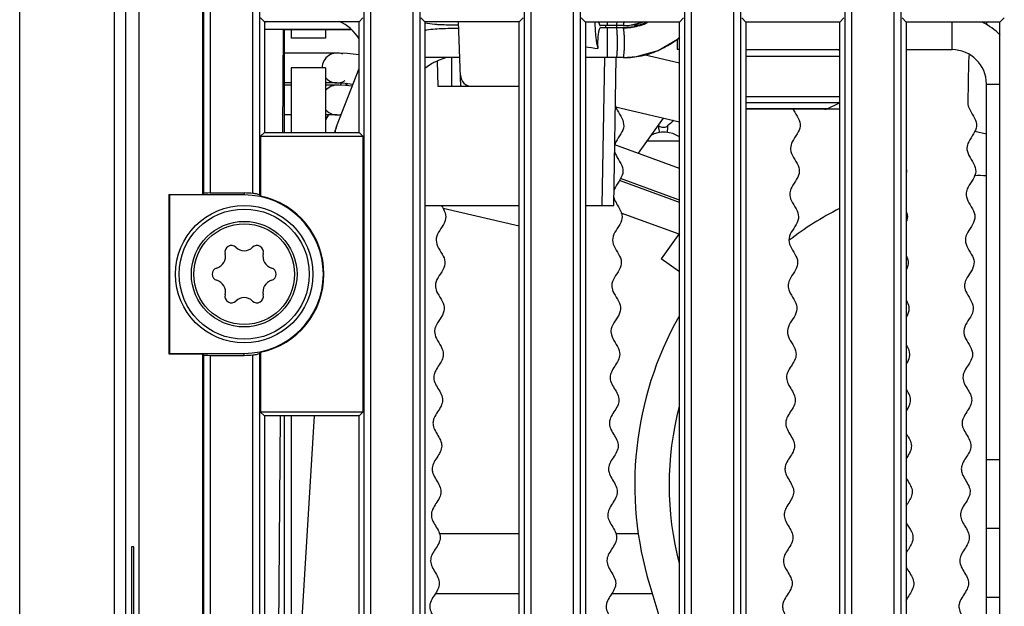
# Model space of a CAD drawing. Header units: millimetres. Extents: x 0 to 841, y 0 to 594.
# Tile 5 of 127: x 309 to 331, y 108 to 121. Entities that reach past the tile are written whole.
import ezdxf

# ---------------------------------------------------------------- set-up
doc = ezdxf.new("R2010")
doc.units = ezdxf.units.MM
doc.header["$LTSCALE"] = 46.255
doc.layers.get('0').update_dxf_attribs({"linetype": 'CONTINUOUS'})
doc.layers.add('DRAFTS', color=7, linetype='CONTINUOUS')
doc.layers.add('ROUNDS', color=7, linetype='CONTINUOUS')

msp = doc.modelspace()

# ---------------------------------------------------------------- linework, layer by layer
at = {"color": 9, "linetype": 'CONTINUOUS'}
for p, q in [((321.8677, 120.9956), (321.8677, 121.0733)), ((329.3912, 120.4706), (329.3912, 121.0676)), ((321.8677, 120.2956), (321.8677, 120.9456)), ((330.1412, 119.7206), (330.4374, 119.7206))]:
    msp.add_line(p, q, dxfattribs=at)
at = {"color": 7, "linetype": 'CONTINUOUS'}
for p, q in [((322.2162, 120.9956), (322.3311, 121.001)), ((322.3311, 121.001), (322.6336, 121.0727)), ((322.7503, 121.0726), (322.4617, 120.9695)), ((330.1412, 121.067), (330.1412, 121.0097)), ((314.9662, 120.9036), (314.9662, 120.7206)), ((315.7162, 120.9036), (315.7162, 120.7206)), ((322.2162, 120.9956), (321.7162, 120.9956)), ((322.2162, 120.9456), (321.7162, 120.9456)), ((322.4617, 120.9695), (322.2162, 120.9456)), ((315.7162, 120.7206), (314.9662, 120.7206)), ((315.9662, 120.3956), (314.8247, 120.3956)), ((322.5059, 120.3176), (322.9759, 120.4521)), ((323.4427, 120.1739), (322.6616, 120.3543)), ((318.648, 120.2956), (317.8855, 120.2956)), ((322.2162, 120.2956), (321.3881, 120.2956)), ((322.2162, 120.2956), (322.5059, 120.3176)), ((329.7491, 120.188), (329.7339, 119.3206)), ((314.9662, 120.0706), (314.9662, 118.6626)), ((315.7162, 120.0706), (314.9662, 120.0706)), ((315.7162, 120.0706), (315.7162, 118.6632)), ((315.9562, 118.7936), (316.4481, 120.0581)), ((314.9662, 119.7456), (314.8246, 119.7456)), ((315.9662, 119.7456), (315.7275, 119.7456)), ((315.9708, 119.7456), (316.0093, 119.7452)), ((316.0093, 119.7452), (316.1429, 119.7394)), ((316.1429, 119.7394), (316.3163, 119.7195)), ((314.9662, 119.6956), (314.8246, 119.6956)), ((315.9662, 119.6956), (315.7275, 119.6956)), ((316.2975, 119.671), (316.1493, 119.6888)), ((326.6693, 119.1821), (326.9372, 119.3094)), ((323.4427, 118.8911), (322.044, 119.214)), ((326.94, 119.1706), (324.8908, 119.1706)), ((314.9662, 119.0456), (314.8246, 119.0456)), ((315.9662, 119.0456), (315.7162, 119.0456)), ((323.0835, 118.974), (322.5379, 118.2085)), ((330.1412, 118.6274), (329.8884, 118.6858)), ((323.4427, 118.4706), (322.7247, 118.4706)), ((323.4427, 117.8793), (322.0296, 118.3934)), ((323.4427, 117.1344), (322.1299, 117.612)), ((323.4427, 117.1876), (322.156, 117.6557)), ((319.9454, 116.6196), (318.2813, 117.0038)), ((323.4334, 116.4461), (322.1731, 116.9046)), ((323.4427, 116.4629), (323.0445, 115.9041)), ((323.4427, 115.6202), (323.0445, 115.9041)), ((314.728, 100.2206), (315.4776, 112.4782)), ((314.9662, 112.4786), (314.9662, 105.2352)), ((319.9454, 109.9017), (318.2045, 109.9017)), ((322.5428, 109.9017), (322.0518, 109.9017)), ((322.7939, 108.7778), (323.4427, 106.6557)), ((319.9454, 108.5941), (318.1121, 108.5941)), ((322.8527, 108.5941), (321.9621, 108.5941))]:
    msp.add_line(p, q, dxfattribs=at)
for points in [[(322.9759, 120.4521), (323.3994, 120.7026), (323.4427, 120.7465)], [(316.4481, 120.3582), (316.1877, 120.3879), (316.02, 120.3952), (315.9689, 120.3956)], [(316.1493, 119.6888), (316.0118, 119.6952), (315.9699, 119.6956)], [(315.9722, 119.0456), (316.0058, 119.0452), (316.0531, 119.0427)]]:
    msp.add_lwpolyline(points, dxfattribs=at)
msp.add_circle((313.9412, 115.5706), 1.1, dxfattribs=at)
for centre, radius, start, end in [((314.8412, 120.1706), 1, 113.64587, 117.43084), ((315.6085, 120.1706), 1, 32.57133, 66.13197), ((322.2152, 122.2272), 1.2316, 270.0453, 283.18525), ((323.0489, 120.1706), 1, 117.31146, 126.33611), ((322.2175, 122.2183), 1.2224, 283.17793, 289.73743), ((322.2178, 122.2169), 1.271, 284.65058, 292.82228), ((322.2163, 122.2201), 1.2745, 292.82845, 294.41067), ((318.3898, 121.0688), 3.4455, 357.9164, 358.77396), ((322.2151, 122.2283), 1.2827, 270.05199, 284.63852), ((322.216, 122.2169), 1.9214, 296.75753, 303.83269), ((322.211, 122.2241), 1.9302, 303.83681, 310.01633), ((315.9662, 120.0706), 0.325, 66.92724, 180), ((322.7742, 129.3918), 8.9643, 261.09968, 262.86117), ((322.2173, 122.2132), 1.9174, 281.89941, 288.99841), ((322.2145, 122.2206), 1.9253, 289.00771, 296.74851), ((329.3912, 119.7206), 0.75, 0, 90), ((330.7489, 120.1706), 1, 168.77046, 179), ((322.2152, 122.2241), 1.9285, 270.02927, 281.89416), ((315.9662, 120.0706), 0.325, 219.71514, 303.88605), ((315.9662, 119.3706), 0.325, 84.17092, 140.28486), ((315.9662, 119.3706), 0.325, 219.71514, 288.08862), ((329.9662, 111.1206), 10.25, 130.44658, 131.4243), ((318.4147, 117.8339), 2.6392, 158.67457, 161.69249), ((323.1002, 118.043), 0.625, 56.71743, 117.03219), ((329.9662, 110.9706), 6.75, 88.49728, 90.72774), ((323.251, 117.7948), 1.3648, 209.07637, 210.18203), ((329.9662, 110.9706), 6.75, 116.6946, 127.72486), ((313.6612, 116.0556), 0.14, 46.22997, 193.77003), ((313.9412, 116.3479), 0.2648, 226.22997, 313.77003), ((314.2212, 116.0556), 0.14, 346.22997, 133.77003), ((313.2681, 115.9592), 0.2648, 286.22997, 13.77003), ((314.6143, 115.9592), 0.2648, 166.22997, 253.77003), ((313.3812, 115.5706), 0.14, 106.22997, 253.77003), ((314.5012, 115.5706), 0.14, 286.22997, 73.77003), ((313.2681, 115.182), 0.2648, 346.22997, 73.77003), ((314.6143, 115.182), 0.2648, 106.22997, 193.77003), ((313.6612, 115.0856), 0.14, 166.22997, 313.77003), ((313.9412, 114.7933), 0.2648, 46.22997, 133.77003), ((314.2212, 115.0856), 0.14, 226.22997, 13.77003), ((329.9662, 110.9706), 7.5, 150.68783, 197), ((329.9662, 110.9706), 6.75, 165.26889, 194.73111)]:
    msp.add_arc(centre, radius, start, end, dxfattribs=at)
at = {"color": 3, "linetype": 'CONTINUOUS'}
msp.add_arc((329.3912, 119.7206), 1.5, 45.42486, 63.93002, dxfattribs=at)
at = {"color": 7, "linetype": 'CONTINUOUS'}
for centre, start_param, end_param in [((321.7162, 121.3206), -3.8171992, -3.1415927), ((321.7162, 120.6206), 0, 1.9609157)]:
    msp.add_ellipse(centre, major_axis=(0, 0.325), ratio=0.1863531, start_param=start_param, end_param=end_param, dxfattribs=at)
for points, knots in [([(318.1847, 121.0137), (318.1581, 121.0151), (318.0549, 121.0219), (317.952, 121.0341), (317.8767, 121.0485)], [0, 0, 0, 0, 0.2580178, 1, 1, 1, 1]), ([(318.6224, 121.0077), (318.5851, 121.0069), (318.4392, 121.0054), (318.2932, 121.0077), (318.1847, 121.0137)], [0, 0, 0, 0, 0.2553398, 1, 1, 1, 1]), ([(321.5971, 121.0735), (321.5971, 120.9614), (321.6066, 120.7682), (321.6337, 120.5742), (321.6602, 120.497)], [0, 0, 0, 0, 0.5788769, 1, 1, 1, 1]), ([(317.884, 120.8909), (318.0014, 120.9173), (318.2502, 120.9362), (318.4977, 120.9378), (318.6253, 120.9358)], [0, 0, 0, 0, 0.4853087, 1, 1, 1, 1]), ([(317.8779, 120.0582), (317.8873, 120.0668), (317.9349, 120.1072), (317.9874, 120.1417), (318.0306, 120.1661)], [0, 0, 0, 0, 0.2046634, 1, 1, 1, 1]), ([(318.1365, 120.2192), (318.1522, 120.2263), (318.2197, 120.2552), (318.2891, 120.2798), (318.3429, 120.2965)], [0, 0, 0, 0, 0.234043, 1, 1, 1, 1]), ([(329.7339, 119.3206), (329.7329, 119.2633), (329.7737, 119.148), (329.8953, 118.974), (329.9457, 118.8012), (329.8684, 118.6306), (329.7491, 118.4706), (329.7174, 118.3662), (329.7166, 118.3187)], [0, 0, 0, 0, 0.1715248, 0.3430495, 0.5145743, 0.686099, 0.8576238, 1, 1, 1, 1]), ([(322.0398, 119.2622), (322.0479, 119.2242), (322.0874, 119.1283), (322.1953, 118.974), (322.2457, 118.8012), (322.1684, 118.6306), (322.0647, 118.4915), (322.0321, 118.4084), (322.0254, 118.3821)], [0, 0, 0, 0, 0.1290986, 0.3243609, 0.5196231, 0.7148853, 0.9101475, 1, 1, 1, 1]), ([(325.9242, 119.1667), (325.9273, 119.1604), (325.9598, 119.0963), (326.0453, 118.974), (326.0957, 118.8012), (326.0184, 118.6306), (325.8991, 118.4706), (325.8674, 118.3662), (325.8666, 118.3187)], [0, 0, 0, 0, 0.0220594, 0.224529, 0.4269985, 0.6294681, 0.8319377, 1, 1, 1, 1]), ([(322.0234, 118.2569), (322.0342, 118.2103), (322.0851, 118.1056), (322.1957, 117.9426), (322.2231, 117.7702), (322.1276, 117.5999), (322.0369, 117.4721), (322.0125, 117.4005), (322.0087, 117.3858)], [0, 0, 0, 0, 0.1600455, 0.3573105, 0.5545755, 0.7518405, 0.9491056, 1, 1, 1, 1]), ([(325.8666, 118.3187), (325.8664, 118.309), (325.8692, 118.2419), (325.9277, 118.1165), (326.0457, 117.9426), (326.0731, 117.7702), (325.9776, 117.5999), (325.8713, 117.4501), (325.85, 117.3561), (325.8494, 117.319)], [0, 0, 0, 0, 0.029213, 0.2011169, 0.3730209, 0.5449248, 0.7168288, 0.8887327, 1, 1, 1, 1]), ([(329.7166, 118.3187), (329.7164, 118.309), (329.7192, 118.2419), (329.7777, 118.1165), (329.8957, 117.9426), (329.9231, 117.7702), (329.8276, 117.5999), (329.7215, 117.4505), (329.7001, 117.3568), (329.6994, 117.3201)], [0, 0, 0, 0, 0.0292446, 0.2013344, 0.3734242, 0.5455141, 0.7176039, 0.8896937, 1, 1, 1, 1]), ([(325.8494, 117.319), (325.8491, 117.2988), (325.8568, 117.2212), (325.933, 117.085), (326.0428, 116.9112), (326.046, 116.7392), (325.9359, 116.5693), (325.8259, 116.3993), (325.829, 116.2273), (325.9388, 116.0535), (326.036, 115.8799), (326.0147, 115.7084), (325.8942, 115.5386), (325.8222, 115.4101), (325.8147, 115.3378), (325.8144, 115.3227)], [0, 0, 0, 0, 0.0303643, 0.1164464, 0.2025286, 0.2886108, 0.374693, 0.4607752, 0.5468573, 0.6329395, 0.7190217, 0.8051039, 0.8911861, 0.9772682, 1, 1, 1, 1]), ([(329.6994, 117.3201), (329.699, 117.2995), (329.7066, 117.2215), (329.783, 117.085), (329.8928, 116.9112), (329.896, 116.7392), (329.7859, 116.5693), (329.6759, 116.3993), (329.679, 116.2273), (329.7888, 116.0535), (329.886, 115.8799), (329.8647, 115.7084), (329.7442, 115.5386), (329.6722, 115.4101), (329.6647, 115.3378), (329.6644, 115.3227)], [0, 0, 0, 0, 0.0308885, 0.1169241, 0.2029597, 0.2889954, 0.375031, 0.4610667, 0.5471023, 0.633138, 0.7191736, 0.8052092, 0.8912449, 0.9772805, 1, 1, 1, 1]), ([(318.2438, 117.0705), (318.2756, 117.0174), (318.3429, 116.9064), (318.346, 116.7392), (318.2359, 116.5693), (318.1259, 116.3993), (318.129, 116.2273), (318.2388, 116.0535), (318.336, 115.8799), (318.3147, 115.7084), (318.1942, 115.5386), (318.1222, 115.4101), (318.1147, 115.3378), (318.1144, 115.3227)], [0, 0, 0, 0, 0.0900263, 0.1882519, 0.2864774, 0.384703, 0.4829285, 0.5811541, 0.6793796, 0.7776051, 0.8758307, 0.9740562, 1, 1, 1, 1]), ([(322.0712, 117.1086), (322.0758, 117.1007), (322.1146, 117.035), (322.1928, 116.9112), (322.196, 116.7392), (322.0859, 116.5693), (321.9759, 116.3993), (321.979, 116.2273), (322.0888, 116.0535), (322.186, 115.8799), (322.1647, 115.7084), (322.0442, 115.5386), (321.9722, 115.4101), (321.9647, 115.3378), (321.9644, 115.3227)], [0, 0, 0, 0, 0.0130698, 0.1092237, 0.2053775, 0.3015314, 0.3976853, 0.4938392, 0.5899931, 0.6861469, 0.7823008, 0.8784547, 0.9746086, 1, 1, 1, 1]), ([(328.3938, 116.9302), (328.3955, 116.9261), (328.4192, 116.8651), (328.4228, 116.7971), (328.4028, 116.7328), (328.4004, 116.7261)], [0, 0, 0, 0, 0.0608072, 0.902605, 1, 1, 1, 1]), ([(328.3976, 115.9601), (328.4097, 115.9358), (328.4427, 115.8545), (328.4341, 115.7583), (328.402, 115.6862), (328.3949, 115.6719)], [0, 0, 0, 0, 0.2554326, 0.8519731, 1, 1, 1, 1]), ([(318.1144, 115.3227), (318.1137, 115.2805), (318.1365, 115.1807), (318.2442, 115.022), (318.325, 114.8487), (318.2799, 114.6776), (318.1535, 114.5079), (318.0997, 114.3894), (318.0968, 114.3273), (318.0967, 114.3225)], [0, 0, 0, 0, 0.1264379, 0.2982575, 0.4700771, 0.6418967, 0.8137163, 0.9855359, 1, 1, 1, 1]), ([(321.9644, 115.3227), (321.9637, 115.2805), (321.9865, 115.1807), (322.0942, 115.022), (322.175, 114.8487), (322.1299, 114.6776), (322.0035, 114.5079), (321.9498, 114.3894), (321.9468, 114.3274), (321.9467, 114.3226)], [0, 0, 0, 0, 0.1264605, 0.2982984, 0.4701363, 0.6419741, 0.813812, 0.9856499, 1, 1, 1, 1]), ([(325.8144, 115.3227), (325.8137, 115.2805), (325.8365, 115.1807), (325.9442, 115.022), (326.025, 114.8487), (325.9799, 114.6776), (325.8535, 114.5079), (325.7998, 114.3894), (325.7968, 114.3274), (325.7967, 114.3226)], [0, 0, 0, 0, 0.1264605, 0.2982984, 0.4701363, 0.6419741, 0.813812, 0.9856499, 1, 1, 1, 1]), ([(329.6644, 115.3227), (329.6637, 115.2805), (329.6865, 115.1807), (329.7942, 115.022), (329.875, 114.8487), (329.8299, 114.6776), (329.7035, 114.5079), (329.6498, 114.3894), (329.6468, 114.3274), (329.6467, 114.3226)], [0, 0, 0, 0, 0.1264605, 0.2982984, 0.4701363, 0.6419741, 0.813812, 0.9856499, 1, 1, 1, 1]), ([(328.3945, 114.9982), (328.4217, 114.951), (328.4683, 114.8467), (328.4412, 114.7267), (328.4036, 114.6543), (328.3955, 114.6397)], [0, 0, 0, 0, 0.3993891, 0.8787981, 1, 1, 1, 1]), ([(318.0967, 114.3225), (318.0958, 114.27), (318.1299, 114.1597), (318.2482, 113.9905), (318.3039, 113.832), (318.2625, 113.6895), (318.178, 113.562), (318.0999, 113.4395), (318.0799, 113.3589), (318.0792, 113.3209)], [0, 0, 0, 0, 0.1571349, 0.3287136, 0.5002923, 0.6289764, 0.7576604, 0.8863444, 1, 1, 1, 1]), ([(321.9467, 114.3226), (321.9458, 114.2701), (321.9799, 114.1597), (322.0982, 113.9905), (322.1539, 113.832), (322.1125, 113.6895), (322.028, 113.562), (321.9499, 113.4394), (321.9299, 113.3588), (321.9292, 113.3209)], [0, 0, 0, 0, 0.157223, 0.3287721, 0.5003211, 0.6289829, 0.7576447, 0.8863064, 1, 1, 1, 1]), ([(325.7967, 114.3226), (325.7958, 114.2701), (325.8299, 114.1597), (325.9482, 113.9905), (326.0039, 113.832), (325.9625, 113.6895), (325.878, 113.562), (325.7999, 113.4394), (325.7799, 113.3588), (325.7792, 113.3209)], [0, 0, 0, 0, 0.157223, 0.3287721, 0.5003211, 0.6289829, 0.7576447, 0.8863064, 1, 1, 1, 1]), ([(329.6467, 114.3226), (329.6458, 114.2701), (329.6799, 114.1597), (329.7982, 113.9905), (329.8539, 113.832), (329.8125, 113.6895), (329.728, 113.562), (329.6499, 113.4394), (329.6299, 113.3588), (329.6292, 113.3209)], [0, 0, 0, 0, 0.157223, 0.3287721, 0.5003211, 0.6289829, 0.7576447, 0.8863064, 1, 1, 1, 1]), ([(328.3945, 113.6077), (328.4117, 113.637), (328.4521, 113.7097), (328.4849, 113.8395), (328.4418, 113.95), (328.4009, 114.0175), (328.3941, 114.0283)], [0, 0, 0, 0, 0.2067975, 0.5133699, 0.9221331, 1, 1, 1, 1]), ([(318.0792, 113.3209), (318.0791, 113.3159), (318.0797, 113.2679), (318.1081, 113.1764), (318.1908, 113.0461), (318.2634, 112.9159), (318.2793, 112.7867), (318.2273, 112.6587), (318.1383, 112.5313), (318.0748, 112.419), (318.0624, 112.3488), (318.0619, 112.3213)], [0, 0, 0, 0, 0.0150575, 0.1439903, 0.272923, 0.4018557, 0.5307885, 0.6597212, 0.788654, 0.9175867, 1, 1, 1, 1]), ([(321.9292, 113.3209), (321.9291, 113.3159), (321.9298, 113.2679), (321.9581, 113.1764), (322.0408, 113.0461), (322.1134, 112.9159), (322.1293, 112.7867), (322.0773, 112.6587), (321.9883, 112.5313), (321.9248, 112.419), (321.9124, 112.3488), (321.9119, 112.3213)], [0, 0, 0, 0, 0.0150008, 0.1439423, 0.2728838, 0.4018254, 0.5307669, 0.6597085, 0.78865, 0.9175916, 1, 1, 1, 1]), ([(325.7792, 113.3209), (325.7791, 113.3159), (325.7798, 113.2679), (325.8081, 113.1764), (325.8908, 113.0461), (325.9634, 112.9159), (325.9793, 112.7867), (325.9273, 112.6587), (325.8383, 112.5313), (325.7748, 112.419), (325.7624, 112.3488), (325.7619, 112.3213)], [0, 0, 0, 0, 0.0150008, 0.1439423, 0.2728838, 0.4018254, 0.5307669, 0.6597085, 0.78865, 0.9175916, 1, 1, 1, 1]), ([(329.6292, 113.3209), (329.6291, 113.3159), (329.6298, 113.2679), (329.6581, 113.1764), (329.7408, 113.0461), (329.8134, 112.9159), (329.8293, 112.7867), (329.7773, 112.6587), (329.6883, 112.5313), (329.6248, 112.419), (329.6124, 112.3488), (329.6119, 112.3213)], [0, 0, 0, 0, 0.0150008, 0.1439423, 0.2728838, 0.4018254, 0.5307669, 0.6597085, 0.78865, 0.9175916, 1, 1, 1, 1]), ([(328.394, 112.5779), (328.4114, 112.6066), (328.4547, 112.6788), (328.4969, 112.794), (328.4764, 112.9226), (328.4238, 113.0096), (328.3951, 113.0541), (328.3938, 113.056)], [0, 0, 0, 0, 0.1786056, 0.4482227, 0.7178397, 0.9874568, 1, 1, 1, 1]), ([(318.0619, 112.3213), (318.0616, 112.3058), (318.0658, 112.2472), (318.1085, 112.145), (318.194, 112.0146), (318.2561, 111.8846), (318.255, 111.7557), (318.1898, 111.6279), (318.0997, 111.5006), (318.0516, 111.3985), (318.0446, 111.3387), (318.0443, 111.3218)], [0, 0, 0, 0, 0.046526, 0.1754769, 0.3044279, 0.4333788, 0.5623297, 0.6912806, 0.8202316, 0.9491825, 1, 1, 1, 1]), ([(321.9119, 112.3213), (321.9116, 112.3058), (321.9158, 112.2472), (321.9585, 112.145), (322.044, 112.0146), (322.1061, 111.8846), (322.105, 111.7557), (322.0398, 111.6279), (321.9497, 111.5006), (321.9016, 111.3985), (321.8946, 111.3387), (321.8943, 111.3218)], [0, 0, 0, 0, 0.0465362, 0.1754861, 0.3044361, 0.433386, 0.562336, 0.6912859, 0.8202359, 0.9491858, 1, 1, 1, 1]), ([(325.7619, 112.3213), (325.7616, 112.3058), (325.7658, 112.2472), (325.8085, 112.145), (325.894, 112.0146), (325.9561, 111.8846), (325.955, 111.7557), (325.8898, 111.6279), (325.7997, 111.5006), (325.7516, 111.3985), (325.7446, 111.3387), (325.7443, 111.3218)], [0, 0, 0, 0, 0.0465362, 0.1754861, 0.3044361, 0.433386, 0.562336, 0.6912859, 0.8202359, 0.9491858, 1, 1, 1, 1]), ([(329.6119, 112.3213), (329.6116, 112.3058), (329.6158, 112.2472), (329.6585, 112.145), (329.744, 112.0146), (329.8061, 111.8846), (329.805, 111.7557), (329.7398, 111.6279), (329.6497, 111.5006), (329.6016, 111.3985), (329.5946, 111.3388), (329.5943, 111.3219)], [0, 0, 0, 0, 0.04654, 0.1755005, 0.304461, 0.4334215, 0.562382, 0.6913425, 0.820303, 0.9492635, 1, 1, 1, 1]), ([(328.3926, 112.0849), (328.4068, 112.063), (328.4493, 111.9987), (328.5052, 111.8917), (328.5085, 111.7628), (328.4546, 111.6473), (328.4095, 111.575), (328.3923, 111.5461)], [0, 0, 0, 0, 0.1229674, 0.3622793, 0.6015912, 0.8409031, 1, 1, 1, 1]), ([(318.0443, 111.3218), (318.0439, 111.2958), (318.0589, 111.1835), (318.1789, 111.0264), (318.245, 110.8534), (318.2208, 110.6819), (318.0788, 110.5125), (318.0297, 110.3781), (318.027, 110.3288), (318.0269, 110.3224)], [0, 0, 0, 0, 0.078143, 0.3360765, 0.4650433, 0.59401, 0.8519435, 0.9809103, 1, 1, 1, 1]), ([(321.8943, 111.3218), (321.8939, 111.2958), (321.9089, 111.1835), (322.0289, 111.0264), (322.095, 110.8534), (322.0708, 110.6819), (321.9288, 110.5125), (321.8797, 110.3781), (321.877, 110.3288), (321.8769, 110.3224)], [0, 0, 0, 0, 0.0781456, 0.3360778, 0.4650439, 0.5940101, 0.8519423, 0.9809084, 1, 1, 1, 1]), ([(325.7443, 111.3218), (325.7439, 111.2958), (325.7589, 111.1835), (325.8789, 111.0264), (325.945, 110.8534), (325.9208, 110.6819), (325.7788, 110.5125), (325.7297, 110.3781), (325.727, 110.3288), (325.7269, 110.3224)], [0, 0, 0, 0, 0.0781456, 0.3360778, 0.4650439, 0.5940101, 0.8519423, 0.9809084, 1, 1, 1, 1]), ([(328.3922, 111.114), (328.4185, 111.0722), (328.4763, 110.988), (328.5301, 110.8607), (328.5134, 110.703), (328.4318, 110.5872), (328.3914, 110.5151)], [0, 0, 0, 0, 0.2117114, 0.4270022, 0.6422929, 1, 1, 1, 1]), ([(329.5943, 111.3219), (329.5939, 111.2958), (329.6089, 111.1835), (329.7289, 111.0264), (329.795, 110.8534), (329.7708, 110.6819), (329.6288, 110.5125), (329.5797, 110.3781), (329.577, 110.3288), (329.5769, 110.3224)], [0, 0, 0, 0, 0.0782188, 0.3361226, 0.4650745, 0.5940264, 0.8519302, 0.9808821, 1, 1, 1, 1]), ([(318.0269, 110.3224), (318.0262, 110.2858), (318.0511, 110.1628), (318.1837, 109.995), (318.2297, 109.8223), (318.1831, 109.6512), (318.0422, 109.4855), (318.0101, 109.3609), (318.0094, 109.3218)], [0, 0, 0, 0, 0.1097383, 0.3673461, 0.4961501, 0.624954, 0.8825618, 1, 1, 1, 1]), ([(321.8769, 110.3224), (321.8762, 110.2858), (321.9011, 110.1628), (322.0337, 109.995), (322.0797, 109.8223), (322.0331, 109.6512), (321.8922, 109.4855), (321.8601, 109.3609), (321.8594, 109.3218)], [0, 0, 0, 0, 0.109735, 0.3673397, 0.4961421, 0.6249444, 0.8825491, 1, 1, 1, 1]), ([(325.7269, 110.3224), (325.7262, 110.2858), (325.7511, 110.1628), (325.8837, 109.995), (325.9297, 109.8223), (325.8831, 109.6512), (325.7422, 109.4855), (325.7101, 109.3609), (325.7094, 109.3218)], [0, 0, 0, 0, 0.109735, 0.3673397, 0.4961421, 0.6249444, 0.8825491, 1, 1, 1, 1]), ([(329.5769, 110.3224), (329.5762, 110.2858), (329.6011, 110.1628), (329.7337, 109.995), (329.7797, 109.8223), (329.7331, 109.6512), (329.5922, 109.4855), (329.5601, 109.3609), (329.5594, 109.3218)], [0, 0, 0, 0, 0.1097113, 0.3673269, 0.4961347, 0.6249424, 0.882558, 1, 1, 1, 1]), ([(328.3917, 110.1424), (328.4283, 110.0809), (328.5059, 109.977), (328.5508, 109.8296), (328.5135, 109.6711), (328.4283, 109.5548), (328.3914, 109.4822)], [0, 0, 0, 0, 0.282697, 0.477978, 0.673259, 1, 1, 1, 1]), ([(318.0094, 109.3218), (318.0093, 109.318), (318.0096, 109.2712), (318.0492, 109.1378), (318.1862, 108.9635), (318.2101, 108.7912), (318.1428, 108.6205), (318.0137, 108.4651), (317.9925, 108.3508), (317.992, 108.3221)], [0, 0, 0, 0, 0.0113766, 0.1403039, 0.3981583, 0.5270856, 0.6560128, 0.9138673, 1, 1, 1, 1]), ([(321.8594, 109.3218), (321.8593, 109.318), (321.8596, 109.2712), (321.8992, 109.1378), (322.0362, 108.9635), (322.0601, 108.7912), (321.9928, 108.6205), (321.8637, 108.465), (321.8425, 108.3507), (321.842, 108.322)], [0, 0, 0, 0, 0.0113614, 0.1402766, 0.3981069, 0.527022, 0.6559372, 0.9137675, 1, 1, 1, 1]), ([(325.7094, 109.3218), (325.7093, 109.318), (325.7096, 109.2712), (325.7492, 109.1378), (325.8862, 108.9635), (325.9101, 108.7912), (325.8428, 108.6205), (325.7137, 108.465), (325.6925, 108.3507), (325.692, 108.322)], [0, 0, 0, 0, 0.0113614, 0.1402766, 0.3981069, 0.527022, 0.6559372, 0.9137675, 1, 1, 1, 1]), ([(329.5594, 109.3218), (329.5593, 109.318), (329.5596, 109.2712), (329.5992, 109.1378), (329.7362, 108.9635), (329.7601, 108.7912), (329.6928, 108.6205), (329.5637, 108.4651), (329.5425, 108.3508), (329.542, 108.3221)], [0, 0, 0, 0, 0.0113763, 0.1403035, 0.3981577, 0.5270849, 0.656012, 0.9138662, 1, 1, 1, 1]), ([(328.3922, 109.1723), (328.4354, 109.0904), (328.5378, 108.9666), (328.5671, 108.7985), (328.5086, 108.6334), (328.4168, 108.5107), (328.3864, 108.432)], [0, 0, 0, 0, 0.3348998, 0.509095, 0.6832902, 1, 1, 1, 1]), ([(317.992, 108.3221), (317.9917, 108.3078), (317.9955, 108.2505), (318.0363, 108.1496), (318.1217, 108.0192), (318.1853, 107.8891), (318.1862, 107.7602), (318.1226, 107.6324), (318.0325, 107.505), (317.9824, 107.4019), (317.975, 107.341), (317.9746, 107.3229)], [0, 0, 0, 0, 0.0428154, 0.1718056, 0.3007957, 0.4297859, 0.5587761, 0.6877663, 0.8167564, 0.9457466, 1, 1, 1, 1]), ([(321.842, 108.322), (321.8417, 108.3078), (321.8455, 108.2505), (321.8863, 108.1496), (321.9717, 108.0192), (322.0353, 107.8891), (322.0362, 107.7602), (321.9726, 107.6324), (321.8825, 107.505), (321.8324, 107.4019), (321.825, 107.341), (321.8246, 107.3229)], [0, 0, 0, 0, 0.042712, 0.1717159, 0.3007198, 0.4297237, 0.5587276, 0.6877314, 0.8167353, 0.9457392, 1, 1, 1, 1]), ([(325.692, 108.322), (325.6917, 108.3078), (325.6955, 108.2505), (325.7363, 108.1496), (325.8217, 108.0192), (325.8853, 107.8891), (325.8862, 107.7602), (325.8226, 107.6324), (325.7325, 107.505), (325.6824, 107.4019), (325.675, 107.341), (325.6746, 107.3229)], [0, 0, 0, 0, 0.042712, 0.1717159, 0.3007198, 0.4297237, 0.5587276, 0.6877314, 0.8167353, 0.9457392, 1, 1, 1, 1]), ([(329.542, 108.3221), (329.5417, 108.3078), (329.5455, 108.2505), (329.5863, 108.1496), (329.6717, 108.0192), (329.7353, 107.8891), (329.7362, 107.7602), (329.6726, 107.6324), (329.5825, 107.505), (329.5324, 107.4019), (329.525, 107.341), (329.5246, 107.3229)], [0, 0, 0, 0, 0.0428143, 0.1718044, 0.3007945, 0.4297846, 0.5587747, 0.6877648, 0.8167549, 0.945745, 1, 1, 1, 1])]:
    msp.add_open_spline(points, degree=3, knots=knots, dxfattribs=at)
at = {"color": 9, "linetype": 'CONTINUOUS'}
for points, knots in [([(322.0644, 120.9956), (322.0688, 120.9956), (322.073, 121.0167), (322.0757, 121.0282), (322.0772, 121.0391)], [0, 0, 0, 0, 0.2818352, 1, 1, 1, 1]), ([(322.2162, 120.9956), (322.2205, 120.9956), (322.2248, 121.0167), (322.2275, 121.0282), (322.229, 121.0391)], [0, 0, 0, 0, 0.2818432, 1, 1, 1, 1]), ([(322.0644, 120.2956), (322.0671, 120.2956), (322.0714, 120.3067), (322.0777, 120.3352), (322.0842, 120.4036), (322.0889, 120.502), (322.0906, 120.6206), (322.0889, 120.7391), (322.0842, 120.8376), (322.0777, 120.906), (322.0714, 120.9345), (322.0671, 120.9456), (322.0644, 120.9456)], [0, 0, 0, 0, 0.0122292, 0.0413354, 0.1494936, 0.3103839, 0.5, 0.6896161, 0.8505064, 0.9586646, 0.9877708, 1, 1, 1, 1]), ([(322.2162, 120.2956), (322.2189, 120.2956), (322.2231, 120.3067), (322.2295, 120.3352), (322.2359, 120.4036), (322.2407, 120.502), (322.2424, 120.6206), (322.2407, 120.7392), (322.2359, 120.8376), (322.2295, 120.906), (322.2231, 120.9345), (322.2189, 120.9456), (322.2162, 120.9456)], [0, 0, 0, 0, 0.0122303, 0.0413376, 0.1494974, 0.3103881, 0.5000037, 0.6896187, 0.8505077, 0.958665, 0.9877709, 1, 1, 1, 1]), ([(323.0072, 118.661), (323.0045, 118.6805), (323.0006, 118.7083), (322.9953, 118.7435), (322.9918, 118.7654), (322.9887, 118.7836), (322.9859, 118.7976), (322.9838, 118.8065), (322.9822, 118.811), (322.9815, 118.8124), (322.9811, 118.8129)], [0, 0, 0, 0, 0.3808903, 0.5466382, 0.6917668, 0.8127925, 0.9062515, 0.9691564, 0.9885567, 1, 1, 1, 1]), ([(323.1778, 118.6632), (323.1789, 118.6736), (323.181, 118.6936), (323.1837, 118.722), (323.1859, 118.7472), (323.1872, 118.766), (323.1878, 118.7789), (323.1881, 118.7868), (323.1881, 118.7935), (323.1879, 118.7988), (323.1875, 118.8029), (323.187, 118.8053), (323.186, 118.8072), (323.185, 118.8068), (323.1847, 118.8065)], [0, 0, 0, 0, 0.2159773, 0.4133003, 0.5882218, 0.7365857, 0.7994508, 0.8540692, 0.8999611, 0.9367317, 0.9641209, 0.9821448, 0.9918497, 1, 1, 1, 1])]:
    msp.add_open_spline(points, degree=3, knots=knots, dxfattribs=at)
for points in [[(322.0772, 121.0391), (322.0785, 121.0481), (322.0795, 121.0571), (322.0804, 121.0661)], [(322.229, 121.0391), (322.2302, 121.0481), (322.2312, 121.057), (322.2321, 121.066)], [(315.9562, 118.7936), (315.9403, 118.7527), (315.9302, 118.7091), (315.9262, 118.6654)]]:
    msp.add_open_spline(points, degree=3, dxfattribs=at)
at = {"color": 7, "linetype": 'CONTINUOUS'}
for points in [[(318.0306, 120.1661), (318.065, 120.1855), (318.1004, 120.2031), (318.1365, 120.2192)], [(328.398, 117.8457), (328.4, 117.8264), (328.4, 117.8072), (328.3977, 117.7879)], [(322.0059, 117.2568), (322.0153, 117.2152), (322.0349, 117.1734), (322.0582, 117.1315)]]:
    msp.add_open_spline(points, degree=3, dxfattribs=at)
at = {"layer": 'DRAFTS', "color": 7, "linetype": 'CONTINUOUS'}
for p, q in [((311.6421, 136.7198), (311.6421, 94.4214)), ((313.0325, 136.7198), (313.0325, 117.3118)), ((314.3828, 121.079), (314.3, 121.1618)), ((314.3828, 121.079), (314.3828, 118.6622)), ((316.4481, 121.0774), (314.3828, 121.079)), ((316.5325, 121.1618), (316.4481, 121.0774)), ((316.4481, 118.6637), (316.4481, 121.0774)), ((317.8855, 121.0764), (317.8, 121.1618)), ((317.8855, 121.0764), (317.8855, 95.1648)), ((319.9454, 121.0748), (317.8855, 121.0764)), ((320.0325, 121.1618), (319.9454, 121.0748)), ((319.9454, 95.1664), (319.9454, 121.0748)), ((321.3881, 121.0737), (321.3, 121.1618)), ((321.3881, 121.0737), (321.3881, 95.1675)), ((323.4427, 121.0721), (321.3881, 121.0737)), ((323.5325, 121.1618), (323.4427, 121.0721)), ((323.4427, 95.1691), (323.4427, 121.0721)), ((324.8908, 121.071), (324.8, 121.1618)), ((324.8908, 121.071), (324.8908, 95.1702)), ((326.9401, 121.0694), (324.8908, 121.071)), ((327.0325, 121.1618), (326.9401, 121.0694)), ((326.9401, 95.1717), (326.9401, 121.0694)), ((328.3935, 121.0683), (328.3, 121.1618)), ((328.3935, 121.0683), (328.3935, 95.1729)), ((330.4374, 121.0668), (328.3935, 121.0683)), ((330.4374, 121.0668), (330.5325, 121.1618)), ((330.4374, 95.1744), (330.4374, 121.0668)), ((314.7926, 120.9206), (314.7749, 118.6625)), ((314.8245, 118.6625), (314.8247, 120.9206)), ((314.3, 118.5793), (314.3828, 118.6622)), ((314.3828, 118.6622), (316.4481, 118.6637)), ((316.4481, 118.6637), (316.5325, 118.5793)), ((314.3, 118.5793), (314.3, 117.2745)), ((314.3, 118.5793), (316.5325, 118.5793)), ((316.5325, 118.5793), (316.5325, 112.5618)), ((312.3, 117.3118), (312.3, 113.8293)), ((312.3, 117.3118), (312.3131, 117.2987)), ((312.3, 117.3118), (313.0325, 117.3118)), ((312.3131, 117.2987), (312.3131, 113.8425)), ((313.9412, 117.2987), (312.3131, 117.2987)), ((312.3, 113.8293), (312.3131, 113.8425)), ((312.3, 113.8293), (313.0325, 113.8293)), ((312.3131, 113.8425), (313.9412, 113.8425)), ((313.0325, 113.8293), (313.0325, 94.4214)), ((314.3, 113.8667), (314.3, 112.5618)), ((314.3828, 112.479), (314.3, 112.5618)), ((316.5325, 112.5618), (314.3, 112.5618)), ((314.3828, 112.479), (314.3828, 95.1622)), ((316.4481, 112.4774), (314.3828, 112.479)), ((314.7263, 112.4788), (314.6859, 107.3357)), ((314.8235, 105.2352), (314.8241, 112.4787)), ((316.5325, 112.5618), (316.4481, 112.4774)), ((316.4481, 95.1637), (316.4481, 112.4774)), ((311.4796, 109.6227), (311.4796, 104.6184)), ((311.5347, 109.6208), (311.4796, 109.6227)), ((311.5347, 104.6204), (311.5347, 109.6208))]:
    msp.add_line(p, q, dxfattribs=at)
at = {"layer": 'DRAFTS', "color": 9, "linetype": 'CONTINUOUS'}
for p, q in [((313.9412, 117.3425), (313.9412, 117.2987)), ((313.9412, 113.7987), (313.9412, 113.8425))]:
    msp.add_line(p, q, dxfattribs=at)
at = {"layer": 'DRAFTS', "color": 7, "linetype": 'CONTINUOUS'}
for radius, start, end in [(1.7281, 270, 90), (1.7413, 281.88976, 78.11024)]:
    msp.add_arc((313.9412, 115.5706), radius, start, end, dxfattribs=at)
at = {"layer": 'ROUNDS', "color": 7, "linetype": 'CONTINUOUS'}
for p, q in [((309.0412, 93.0706), (309.0412, 138.0706)), ((318.6698, 119.6706), (318.6207, 121.0758)), ((314.3828, 120.9206), (316.2608, 120.9206)), ((316.2833, 120.9036), (314.8247, 120.9036)), ((322.0742, 120.9454), (322.0751, 120.9954)), ((323.3912, 120.6978), (323.3912, 120.4706)), ((323.4427, 120.4706), (323.3912, 120.4706)), ((324.8912, 120.4706), (326.9401, 120.4706)), ((328.3935, 120.4706), (329.3912, 120.4706)), ((318.1507, 120.2168), (318.1698, 119.6706)), ((322.0066, 117.0706), (322.0629, 120.2956)), ((330.1412, 97.7206), (330.1412, 119.7206)), ((318.1698, 119.6706), (319.9454, 119.6706)), ((313.2005, 117.3425), (313.9412, 117.3425)), ((313.0325, 117.3118), (313.0511, 117.3305)), ((317.8855, 117.0706), (319.9454, 117.0706)), ((321.3881, 117.0706), (322.0066, 117.0706)), ((313.0325, 113.8293), (313.0511, 113.8107)), ((313.2005, 113.7987), (313.9412, 113.7987)), ((330.4374, 110.0206), (330.1412, 110.0206))]:
    msp.add_line(p, q, dxfattribs=at)
at = {"layer": 'ROUNDS', "color": 9, "linetype": 'CONTINUOUS'}
for p, q in [((311.1013, 137.2605), (311.1013, 93.8807)), ((311.3512, 137.0106), (311.3512, 94.1306)), ((320.2005, 136.9206), (320.2005, 94.2206)), ((321.1319, 94.2206), (321.1319, 136.9206)), ((323.7005, 136.9107), (323.7005, 94.2305)), ((324.6319, 94.2305), (324.6319, 136.9107)), ((327.2005, 136.9107), (327.2005, 94.2305)), ((328.1319, 94.2305), (328.1319, 136.9107)), ((313.0511, 136.7253), (313.0511, 117.3305)), ((313.2005, 136.7289), (313.2005, 117.3425)), ((314.1319, 117.3322), (314.1319, 136.7289)), ((314.2813, 117.2973), (314.2813, 136.7253)), ((316.5511, 136.7253), (316.5511, 94.4159)), ((316.7005, 136.7289), (316.7005, 94.4123)), ((317.6319, 94.3881), (317.6319, 136.7531)), ((317.7813, 94.259), (317.7813, 136.8822)), ((320.0511, 136.7706), (320.0511, 94.3706)), ((321.2813, 94.3706), (321.2813, 136.7706)), ((323.5511, 136.7613), (323.5511, 94.3799)), ((324.7813, 94.3799), (324.7813, 136.7613)), ((327.0511, 136.7613), (327.0511, 94.3799)), ((328.2813, 94.3799), (328.2813, 136.7613)), ((318.4662, 120.2956), (318.4662, 119.6706)), ((321.7566, 117.0706), (321.8129, 120.2956)), ((326.9401, 120.3206), (324.8908, 120.3206)), ((326.9401, 119.4415), (324.8908, 119.4415)), ((326.9372, 119.3094), (324.8908, 119.3094)), ((326.6693, 119.1821), (324.8908, 119.1821)), ((313.0511, 113.8107), (313.0511, 94.4159)), ((313.2005, 113.7987), (313.2005, 94.4123)), ((314.1319, 94.4123), (314.1319, 113.809)), ((314.2813, 94.4159), (314.2813, 113.8439)), ((330.4374, 111.5206), (330.1412, 111.5206)), ((330.1412, 108.5206), (330.4374, 108.5206))]:
    msp.add_line(p, q, dxfattribs=at)
at = {"layer": 'ROUNDS', "color": 7, "linetype": 'CONTINUOUS'}
msp.add_lwpolyline([(323.1847, 118.8065), (323.1761, 118.7995), (323.1597, 118.7887), (323.1418, 118.7801), (323.1225, 118.7738), (323.1024, 118.7702), (323.082, 118.7694), (323.0616, 118.7714), (323.0418, 118.7761), (323.0229, 118.7835), (323.0054, 118.7932), (322.9897, 118.8049), (322.9811, 118.8129)], dxfattribs=at)
msp.add_circle((313.9412, 115.5706), 1.5, dxfattribs=at)
at = {"layer": 'ROUNDS', "color": 9, "linetype": 'CONTINUOUS'}
for radius in [1.421, 1.153]:
    msp.add_circle((313.9412, 115.5706), radius, dxfattribs=at)
at = {"layer": 'ROUNDS', "color": 7, "linetype": 'CONTINUOUS'}
for centre, radius, start, end in [((326.8662, 120.3206), 0.15, 60.47868, 90), ((329.9662, 111.1206), 16.25, 147.98909, 148.18156), ((318.9112, 119.9206), 0.25, 182, 270), ((326.8662, 119.4415), 0.15, 298.24235, 299.5986), ((326.6117, 119.3206), 0.15, 271.73734, 292.5803), ((329.9662, 111.1206), 16.25, 150.80634, 151.29161), ((313.9412, 115.5706), 1.7719, 83.82221, 90), ((310.7896, 114.4262), 4.5206, 39.05562, 39.42911), ((313.9412, 115.5706), 1.7719, 270, 276.17779), ((310.7896, 116.715), 4.5206, 320.57089, 320.94438)]:
    msp.add_arc(centre, radius, start, end, dxfattribs=at)
at = {"layer": 'ROUNDS', "color": 9, "linetype": 'CONTINUOUS'}
for radius, start, end in [(16.357, 148.18678, 148.38572), (16.257, 148.00015, 148.19195), (16.257, 150.81957, 151.24777)]:
    msp.add_arc((329.9662, 111.1206), radius, start, end, dxfattribs=at)
at = {"layer": 'ROUNDS', "color": 7, "linetype": 'CONTINUOUS'}
for centre, start_param, end_param in [((313.2005, 117.3293), 1.5707963, 3.0543262), ((313.2005, 113.8118), -3.0543262, -1.5707963)]:
    msp.add_ellipse(centre, major_axis=(0.15, 0), ratio=0.0874887, start_param=start_param, end_param=end_param, dxfattribs=at)
for points, knots in [([(314.2813, 117.2973), (314.2778, 117.3016), (314.26, 117.3067), (314.2124, 117.322), (314.166, 117.3285), (314.1319, 117.3322)], [0, 0, 0, 0, 0.1091372, 0.3329013, 1, 1, 1, 1]), ([(314.1319, 113.809), (314.166, 113.8127), (314.2124, 113.8192), (314.26, 113.8345), (314.2778, 113.8395), (314.2813, 113.8439)], [0, 0, 0, 0, 0.6670987, 0.8908628, 1, 1, 1, 1])]:
    msp.add_open_spline(points, degree=3, knots=knots, dxfattribs=at)

doc.saveas('drawing.dxf')
